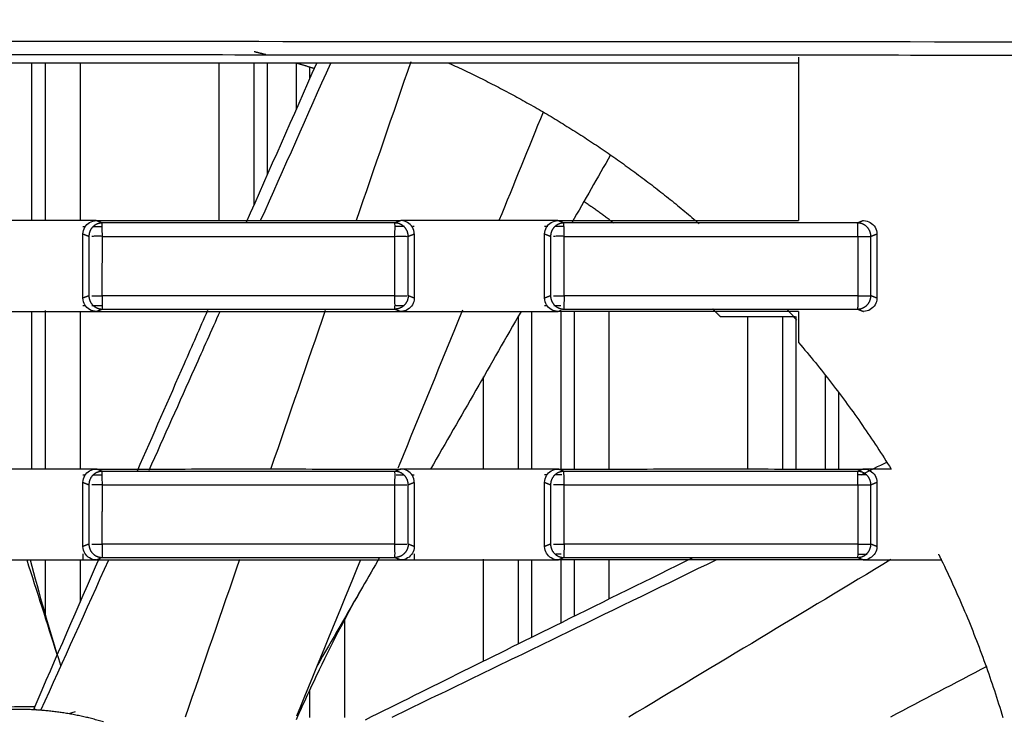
# Model space of a CAD drawing. Header units: millimetres. Extents: x 9946 to 11276, y -3292 to -1962.
# Tile 153 of 170: x 10936 to 10973, y -2137 to -2111. Entities that reach past the tile are written whole.
import ezdxf

# ---------------------------------------------------------------- set-up
doc = ezdxf.new("R2010")
doc.units = ezdxf.units.MM
doc.layers.add('ROXX NEO lite', color=7, linetype='Continuous', true_color=0x000000)
doc.dimstyles.get("Standard").update_dxf_attribs({"dimscale": 10, "dimtxt": 2.5, "dimasz": 3, "dimexe": 1, "dimexo": 0.5, "dimgap": 0.8, "dimtad": 1, "dimtoh": 1, "dimdec": 1, "dimzin": 1, "dimdsep": 46, "dimtxsty": 'Standard', "dimblk": 'OPEN90', "dimcen": 2.5, "dimadec": 1, "dimazin": 1, "dimtfac": 1, "dimtdec": 4, "dimtix": 1, "dimtofl": 0, "dimtmove": 1, "dimatfit": 3, "dimldrblk": 'OPEN90', "dimfxl": 1, "dimtolj": 1, "dimtzin": 1, "dimarcsym": 0})

# ---------------------------------------------------------------- blocks, each defined once
blk = doc.blocks.new('*D6')
at = {"layer": 'Defpoints', "color": 0}
for p in [(11100.942, -2035.438), (10770.942, -2117.179), (11100.942, -2117.179)]:
    blk.add_point(p, dxfattribs=at)
at = {"layer": 'ROXX NEO lite', "color": 0, "lineweight": -2}
for p, q in [((10770.942, -2111.178), (10770.942, -2032.437)), ((11100.942, -2111.178), (11100.942, -2032.437)), ((10776.943, -2035.438), (11094.941, -2035.438))]:
    blk.add_line(p, q, dxfattribs=at)
at = {"layer": 'ROXX NEO lite', "color": 0}
for points in [[(10776.943, -2034.438), (10776.943, -2036.438), (10770.942, -2035.438)], [(11094.941, -2036.438), (11094.941, -2034.438), (11100.942, -2035.438)]]:
    blk.add_solid(points, dxfattribs=at)
at = {"layer": 'ROXX NEO lite', "color": 0, "insert": (10935.942, -2028.537), "char_height": 9.0015, "attachment_point": 5}
blk.add_mtext('\\A1;330.0', dxfattribs=at)

msp = doc.modelspace()

# ---------------------------------------------------------------- linework, layer by layer
at = {"layer": 'ROXX NEO lite', "color": 18, "lineweight": -3, "true_color": 0x000000}
for points, degree in [([(10820.295, -2112.235), (10839.51, -2112.181), (10878.004, -2112.102), (10935.838, -2112.061), (10993.673, -2112.102), (11032.167, -2112.181), (11051.382, -2112.235)], 3), ([(10965.088, -2112.672), (10965.088, -2115.731), (10965.088, -2118.789)], 2), ([(10965.088, -2112.889), (10935.838, -2112.889), (10906.588, -2112.889)], 2), ([(10936.379, -2118.789), (10936.379, -2115.839), (10936.379, -2112.889)], 2), ([(10936.878, -2112.889), (10936.878, -2115.815), (10936.878, -2118.742)], 2), ([(10938.188, -2112.889), (10938.188, -2115.838), (10938.188, -2118.788)], 2), ([(10943.388, -2118.788), (10943.388, -2115.839), (10943.388, -2112.889)], 2), ([(10944.403, -2118.877), (10945.282, -2116.88), (10946.163, -2114.885), (10947.044, -2112.889)], 3), ([(10944.699, -2118.206), (10944.699, -2115.543), (10944.699, -2112.879)], 2), ([(10944.944, -2118.788), (10945.82, -2116.822), (10946.694, -2114.856), (10947.568, -2112.889)], 3), ([(10945.198, -2117.072), (10945.198, -2114.98), (10945.198, -2112.889)], 2), ([(10946.279, -2112.892), (10946.279, -2113.758), (10946.279, -2114.623)], 2), ([(10950.567, -2112.838), (10949.885, -2114.821), (10949.202, -2116.805), (10948.52, -2118.789)], 3), ([(10946.778, -2113.043), (10946.778, -2113.267), (10946.778, -2113.491)], 2), ([(10955.524, -2114.722), (10954.972, -2116.078), (10954.42, -2117.433), (10953.867, -2118.789)], 3), ([(10958.045, -2116.328), (10957.561, -2117.176), (10957.078, -2118.023), (10956.594, -2118.871)], 3), ([(10938.29, -2118.789), (10936.656, -2118.789), (10935.021, -2118.789), (10933.387, -2118.789)], 3), ([(10938.29, -2119.288), (10938.29, -2119.192), (10938.339, -2119.026), (10938.526, -2118.839), (10938.693, -2118.789), (10938.79, -2118.789)], 3), ([(10938.79, -2118.789), (10938.624, -2118.789), (10938.457, -2118.789), (10938.29, -2118.789)], 3), ([(10938.79, -2118.789), (10940.057, -2118.789), (10942.591, -2118.788), (10946.392, -2118.788), (10948.926, -2118.789), (10950.193, -2118.789)], 3), ([(10939.011, -2118.877), (10938.901, -2118.833), (10938.79, -2118.789)], 2), ([(10939.018, -2119.378), (10939.018, -2119.262), (10939.008, -2118.987), (10939.011, -2118.881), (10939.011, -2118.877)], 3), ([(10950.193, -2118.789), (10950.082, -2118.833), (10949.972, -2118.877)], 2), ([(10949.972, -2119.377), (10949.972, -2119.261), (10949.979, -2118.987), (10949.973, -2118.881), (10949.972, -2118.877)], 3), ([(10950.693, -2119.288), (10950.693, -2119.191), (10950.643, -2119.025), (10950.456, -2118.839), (10950.29, -2118.789), (10950.193, -2118.789)], 3), ([(10950.693, -2118.789), (10950.526, -2118.789), (10950.36, -2118.789), (10950.193, -2118.789)], 3), ([(10955.578, -2118.789), (10953.95, -2118.789), (10952.322, -2118.789), (10950.693, -2118.789)], 3), ([(10955.578, -2119.288), (10955.578, -2119.192), (10955.628, -2119.026), (10955.815, -2118.839), (10955.981, -2118.789), (10956.078, -2118.789)], 3), ([(10956.078, -2118.789), (10955.912, -2118.789), (10955.745, -2118.789), (10955.578, -2118.789)], 3), ([(10956.078, -2118.789), (10957.08, -2118.789), (10959.082, -2118.789), (10962.085, -2118.789), (10964.087, -2118.789), (10965.088, -2118.789)], 3), ([(10956.3, -2118.877), (10956.189, -2118.833), (10956.078, -2118.789)], 2), ([(10956.311, -2119.379), (10956.312, -2119.263), (10956.301, -2118.986), (10956.301, -2118.881), (10956.3, -2118.877)], 3), ([(10967.517, -2118.789), (10967.407, -2118.833), (10967.296, -2118.877)], 2), ([(10967.307, -2119.377), (10967.307, -2119.261), (10967.305, -2118.988), (10967.299, -2118.881), (10967.296, -2118.877)], 3), ([(10967.517, -2118.789), (10967.614, -2118.789), (10967.781, -2118.839), (10967.968, -2119.025), (10968.018, -2119.191), (10968.018, -2119.287)], 3), ([(10938.371, -2119.016), (10938.344, -2119.016), (10938.317, -2119.016), (10938.29, -2119.016)], 3), ([(10938.29, -2119.288), (10938.401, -2119.332), (10938.513, -2119.377)], 2), ([(10938.29, -2121.69), (10938.29, -2120.489), (10938.29, -2119.288)], 2), ([(10939.012, -2119.016), (10938.899, -2119.016), (10938.786, -2119.016), (10938.672, -2119.016)], 3), ([(10950.334, -2119.013), (10950.218, -2119.013), (10950.101, -2119.013), (10949.985, -2119.013)], 3), ([(10950.47, -2119.377), (10950.582, -2119.332), (10950.693, -2119.288)], 2), ([(10950.693, -2119.013), (10950.676, -2119.013), (10950.658, -2119.013), (10950.641, -2119.013)], 3), ([(10950.693, -2119.288), (10950.693, -2120.489), (10950.693, -2121.69)], 2), ([(10955.695, -2119.011), (10955.656, -2119.011), (10955.617, -2119.011), (10955.578, -2119.011)], 3), ([(10955.578, -2121.69), (10955.578, -2120.489), (10955.578, -2119.288)], 2), ([(10955.578, -2119.288), (10955.689, -2119.332), (10955.8, -2119.377)], 2), ([(10956.307, -2119.011), (10956.2, -2119.011), (10956.093, -2119.011), (10955.986, -2119.011)], 3), ([(10967.794, -2119.377), (10967.906, -2119.332), (10968.018, -2119.287)], 2), ([(10968.018, -2119.287), (10968.018, -2120.489), (10968.018, -2121.691)], 2), ([(10938.513, -2119.377), (10938.513, -2120.489), (10938.513, -2121.601)], 2), ([(10939.018, -2119.378), (10938.987, -2119.375), (10938.913, -2119.377), (10938.815, -2119.376), (10938.712, -2119.377), (10938.65, -2119.377), (10938.622, -2119.377)], 3), ([(10939.012, -2121.601), (10939.015, -2120.49), (10939.018, -2119.378)], 2), ([(10949.972, -2119.377), (10950.009, -2119.375), (10950.096, -2119.377), (10950.216, -2119.376), (10950.334, -2119.377), (10950.398, -2119.376), (10950.423, -2119.377)], 3), ([(10949.972, -2121.601), (10949.972, -2120.489), (10949.972, -2119.377)], 2), ([(10950.47, -2121.601), (10950.47, -2120.489), (10950.47, -2119.377)], 2), ([(10955.8, -2119.377), (10955.8, -2120.489), (10955.8, -2121.601)], 2), ([(10956.311, -2119.379), (10956.282, -2119.373), (10956.208, -2119.378), (10956.11, -2119.376), (10956.006, -2119.377), (10955.942, -2119.377), (10955.913, -2119.377)], 3), ([(10956.305, -2121.601), (10956.308, -2120.49), (10956.311, -2119.379)], 2), ([(10967.307, -2119.377), (10967.307, -2120.489), (10967.307, -2121.601)], 2), ([(10967.794, -2121.601), (10967.794, -2120.489), (10967.794, -2119.377)], 2), ([(10938.513, -2121.601), (10938.401, -2121.646), (10938.29, -2121.69)], 2), ([(10938.79, -2122.189), (10938.694, -2122.189), (10938.527, -2122.139), (10938.34, -2121.953), (10938.29, -2121.787), (10938.29, -2121.69)], 3), ([(10949.971, -2122.101), (10949.972, -2122.097), (10949.978, -2121.991), (10949.971, -2121.716), (10949.972, -2121.601)], 3), ([(10949.972, -2121.601), (10950.009, -2121.603), (10950.096, -2121.601), (10950.216, -2121.602), (10950.334, -2121.601), (10950.398, -2121.601), (10950.423, -2121.601)], 3), ([(10950.693, -2121.69), (10950.693, -2121.786), (10950.644, -2121.952), (10950.457, -2122.139), (10950.29, -2122.189), (10950.193, -2122.189)], 3), ([(10950.693, -2121.69), (10950.582, -2121.646), (10950.47, -2121.601)], 2), ([(10955.8, -2121.601), (10955.689, -2121.646), (10955.578, -2121.69)], 2), ([(10956.078, -2122.189), (10955.982, -2122.189), (10955.815, -2122.139), (10955.629, -2121.953), (10955.578, -2121.787), (10955.578, -2121.69)], 3), ([(10967.307, -2121.601), (10967.307, -2121.717), (10967.305, -2121.99), (10967.298, -2122.097), (10967.296, -2122.101)], 3), ([(10968.018, -2121.691), (10968.018, -2121.786), (10967.969, -2121.951), (10967.782, -2122.139), (10967.615, -2122.189), (10967.517, -2122.189)], 3), ([(10968.018, -2121.691), (10967.906, -2121.646), (10967.794, -2121.601)], 2), ([(10933.387, -2122.189), (10935.021, -2122.189), (10936.656, -2122.189), (10938.29, -2122.189)], 3), ([(10936.379, -2128.089), (10936.379, -2125.139), (10936.379, -2122.189)], 2), ([(10936.878, -2122.159), (10936.878, -2125.112), (10936.878, -2128.065)], 2), ([(10938.188, -2122.189), (10938.188, -2125.139), (10938.188, -2128.089)], 2), ([(10938.29, -2121.962), (10938.332, -2121.962), (10938.373, -2121.962)], 2), ([(10938.29, -2122.189), (10938.457, -2122.189), (10938.624, -2122.189), (10938.79, -2122.189)], 3), ([(10938.618, -2121.962), (10938.819, -2121.962), (10939.019, -2121.962)], 2), ([(10938.79, -2122.189), (10938.901, -2122.145), (10939.011, -2122.101)], 2), ([(10938.79, -2122.189), (10940.057, -2122.189), (10942.591, -2122.19), (10946.392, -2122.19), (10948.926, -2122.189), (10950.193, -2122.189)], 3), ([(10947.361, -2122.156), (10946.683, -2124.126), (10946.005, -2126.096), (10945.327, -2128.066)], 3), ([(10949.971, -2122.101), (10950.082, -2122.145), (10950.193, -2122.189)], 2), ([(10950.007, -2121.965), (10950.145, -2121.965), (10950.283, -2121.965)], 2), ([(10950.193, -2122.189), (10950.36, -2122.189), (10950.526, -2122.189), (10950.693, -2122.189)], 3), ([(10950.693, -2122.189), (10952.322, -2122.189), (10953.95, -2122.189), (10955.578, -2122.189)], 3), ([(10954.696, -2122.189), (10953.568, -2124.157), (10952.439, -2126.123), (10951.308, -2128.089)], 3), ([(10955.098, -2128.089), (10955.098, -2125.139), (10955.098, -2122.189)], 2), ([(10955.578, -2121.967), (10955.604, -2121.967), (10955.63, -2121.967)], 2), ([(10955.578, -2122.189), (10955.745, -2122.189), (10955.912, -2122.189), (10956.078, -2122.189)], 3), ([(10955.922, -2121.967), (10956.05, -2121.967), (10956.179, -2121.967)], 2), ([(10956.078, -2122.189), (10956.139, -2122.165), (10956.2, -2122.14)], 2), ([(10965.088, -2122.189), (10964.087, -2122.189), (10962.085, -2122.189), (10959.082, -2122.189), (10957.08, -2122.189), (10956.078, -2122.189)], 3), ([(10956.179, -2122.189), (10956.179, -2125.139), (10956.179, -2128.089)], 2), ([(10956.678, -2122.189), (10956.678, -2125.139), (10956.678, -2128.089)], 2), ([(10957.988, -2122.178), (10957.988, -2125.131), (10957.988, -2128.084)], 2), ([(10965.088, -2122.189), (10965.088, -2122.772), (10965.088, -2123.355)], 2), ([(10967.296, -2122.101), (10967.407, -2122.145), (10967.517, -2122.189)], 2), ([(10954.599, -2128.089), (10954.599, -2125.224), (10954.599, -2122.358)], 2), ([(10964.958, -2122.389), (10963.56, -2122.389), (10962.163, -2122.389)], 2), ([(10963.188, -2128.089), (10963.188, -2125.239), (10963.188, -2122.389)], 2), ([(10964.499, -2128.082), (10964.499, -2125.225), (10964.499, -2122.368)], 2), ([(10964.998, -2128.089), (10964.998, -2125.235), (10964.998, -2122.382)], 2), ([(10953.288, -2128.089), (10953.288, -2126.366), (10953.288, -2124.643)], 2), ([(10966.079, -2124.561), (10966.079, -2126.325), (10966.079, -2128.089)], 2), ([(10966.578, -2125.209), (10966.578, -2126.649), (10966.578, -2128.089)], 2), ([(10938.29, -2128.089), (10936.656, -2128.089), (10935.021, -2128.089), (10933.387, -2128.089)], 3), ([(10938.29, -2128.588), (10938.29, -2128.492), (10938.339, -2128.326), (10938.526, -2128.139), (10938.693, -2128.089), (10938.79, -2128.089)], 3), ([(10938.79, -2128.089), (10938.624, -2128.089), (10938.457, -2128.089), (10938.29, -2128.089)], 3), ([(10938.79, -2128.089), (10940.057, -2128.089), (10942.591, -2128.088), (10946.392, -2128.088), (10948.926, -2128.089), (10950.193, -2128.089)], 3), ([(10939.011, -2128.177), (10938.901, -2128.133), (10938.79, -2128.089)], 2), ([(10950.193, -2128.089), (10950.082, -2128.133), (10949.972, -2128.177)], 2), ([(10950.693, -2128.588), (10950.693, -2128.491), (10950.643, -2128.325), (10950.456, -2128.139), (10950.29, -2128.089), (10950.193, -2128.089)], 3), ([(10950.693, -2128.089), (10950.526, -2128.089), (10950.36, -2128.089), (10950.193, -2128.089)], 3), ([(10955.578, -2128.089), (10953.95, -2128.089), (10952.322, -2128.089), (10950.693, -2128.089)], 3), ([(10955.578, -2128.588), (10955.578, -2128.492), (10955.628, -2128.326), (10955.815, -2128.139), (10955.981, -2128.089), (10956.078, -2128.089)], 3), ([(10956.078, -2128.089), (10955.912, -2128.089), (10955.745, -2128.089), (10955.578, -2128.089)], 3), ([(10956.078, -2128.089), (10957.349, -2128.089), (10959.892, -2128.088), (10963.705, -2128.088), (10966.246, -2128.089), (10967.517, -2128.089)], 3), ([(10956.3, -2128.177), (10956.189, -2128.133), (10956.078, -2128.089)], 2), ([(10967.517, -2128.089), (10967.407, -2128.133), (10967.296, -2128.177)], 2), ([(10967.432, -2128.303), (10967.76, -2128.142), (10968.089, -2127.981), (10968.417, -2127.819)], 3), ([(10968.018, -2128.089), (10967.851, -2128.089), (10967.684, -2128.089), (10967.517, -2128.089)], 3), ([(10967.517, -2128.089), (10967.614, -2128.089), (10967.781, -2128.139), (10967.968, -2128.325), (10968.018, -2128.491), (10968.018, -2128.587)], 3), ([(10968.552, -2128.089), (10968.374, -2128.089), (10968.196, -2128.089), (10968.018, -2128.089)], 3), ([(10938.388, -2128.316), (10938.356, -2128.316), (10938.323, -2128.316), (10938.29, -2128.316)], 3), ([(10939.011, -2128.316), (10938.898, -2128.316), (10938.784, -2128.316), (10938.671, -2128.316)], 3), ([(10939.018, -2128.678), (10939.018, -2128.562), (10939.008, -2128.287), (10939.011, -2128.181), (10939.011, -2128.177)], 3), ([(10949.972, -2128.677), (10949.972, -2128.561), (10949.979, -2128.287), (10949.973, -2128.181), (10949.972, -2128.177)], 3), ([(10950.322, -2128.313), (10950.222, -2128.313), (10950.122, -2128.313), (10950.022, -2128.313)], 3), ([(10950.693, -2128.313), (10950.672, -2128.313), (10950.651, -2128.313), (10950.631, -2128.313)], 3), ([(10955.67, -2128.311), (10955.639, -2128.311), (10955.609, -2128.311), (10955.578, -2128.311)], 3), ([(10956.219, -2128.311), (10956.134, -2128.311), (10956.049, -2128.311), (10955.964, -2128.311)], 3), ([(10956.311, -2128.679), (10956.312, -2128.563), (10956.301, -2128.286), (10956.301, -2128.181), (10956.3, -2128.177)], 3), ([(10967.307, -2128.677), (10967.307, -2128.561), (10967.305, -2128.288), (10967.299, -2128.181), (10967.296, -2128.177)], 3), ([(10967.64, -2128.304), (10967.538, -2128.304), (10967.435, -2128.304), (10967.333, -2128.304)], 3), ([(10938.29, -2128.588), (10938.401, -2128.632), (10938.513, -2128.677)], 2), ([(10938.29, -2130.99), (10938.29, -2129.789), (10938.29, -2128.588)], 2), ([(10938.513, -2128.677), (10938.513, -2129.789), (10938.513, -2130.901)], 2), ([(10939.018, -2128.678), (10938.987, -2128.675), (10938.913, -2128.677), (10938.815, -2128.676), (10938.712, -2128.677), (10938.65, -2128.677), (10938.622, -2128.677)], 3), ([(10939.012, -2130.901), (10939.015, -2129.79), (10939.018, -2128.678)], 2), ([(10949.972, -2128.677), (10950.009, -2128.675), (10950.096, -2128.677), (10950.216, -2128.676), (10950.334, -2128.677), (10950.398, -2128.676), (10950.423, -2128.677)], 3), ([(10949.972, -2130.901), (10949.972, -2129.789), (10949.972, -2128.677)], 2), ([(10950.47, -2128.677), (10950.582, -2128.632), (10950.693, -2128.588)], 2), ([(10950.47, -2130.901), (10950.47, -2129.789), (10950.47, -2128.677)], 2), ([(10950.693, -2128.588), (10950.693, -2129.789), (10950.693, -2130.99)], 2), ([(10955.578, -2128.588), (10955.689, -2128.632), (10955.8, -2128.677)], 2), ([(10955.578, -2130.99), (10955.578, -2129.789), (10955.578, -2128.588)], 2), ([(10955.8, -2128.677), (10955.8, -2129.789), (10955.8, -2130.901)], 2), ([(10956.311, -2128.679), (10956.282, -2128.673), (10956.208, -2128.678), (10956.11, -2128.676), (10956.006, -2128.677), (10955.942, -2128.677), (10955.913, -2128.677)], 3), ([(10956.305, -2130.901), (10956.308, -2129.79), (10956.311, -2128.679)], 2), ([(10967.307, -2128.677), (10967.307, -2129.789), (10967.307, -2130.901)], 2), ([(10967.794, -2128.677), (10967.906, -2128.632), (10968.018, -2128.587)], 2), ([(10967.794, -2130.901), (10967.794, -2129.789), (10967.794, -2128.677)], 2), ([(10968.018, -2128.587), (10968.018, -2129.789), (10968.018, -2130.991)], 2), ([(10938.513, -2130.901), (10938.401, -2130.946), (10938.29, -2130.99)], 2), ([(10938.79, -2131.489), (10938.694, -2131.489), (10938.527, -2131.439), (10938.34, -2131.253), (10938.29, -2131.087), (10938.29, -2130.99)], 3), ([(10949.971, -2131.401), (10949.972, -2131.397), (10949.978, -2131.291), (10949.971, -2131.016), (10949.972, -2130.901)], 3), ([(10949.972, -2130.901), (10950.009, -2130.903), (10950.096, -2130.901), (10950.216, -2130.902), (10950.334, -2130.901), (10950.398, -2130.901), (10950.423, -2130.901)], 3), ([(10950.693, -2130.99), (10950.693, -2131.086), (10950.644, -2131.252), (10950.457, -2131.439), (10950.29, -2131.489), (10950.193, -2131.489)], 3), ([(10950.693, -2130.99), (10950.582, -2130.946), (10950.47, -2130.901)], 2), ([(10955.8, -2130.901), (10955.689, -2130.946), (10955.578, -2130.99)], 2), ([(10956.078, -2131.489), (10955.982, -2131.489), (10955.815, -2131.439), (10955.629, -2131.253), (10955.578, -2131.087), (10955.578, -2130.99)], 3), ([(10967.307, -2130.901), (10967.307, -2131.017), (10967.305, -2131.29), (10967.298, -2131.397), (10967.296, -2131.401)], 3), ([(10968.018, -2130.991), (10968.018, -2131.086), (10967.969, -2131.251), (10967.782, -2131.439), (10967.615, -2131.489), (10967.517, -2131.489)], 3), ([(10968.018, -2130.991), (10967.906, -2130.946), (10967.794, -2130.901)], 2), ([(10936.457, -2137.06), (10937.275, -2135.17), (10938.096, -2133.281), (10938.919, -2131.392)], 3), ([(10938.29, -2131.262), (10938.29, -2131.376), (10938.29, -2131.489)], 2), ([(10938.79, -2131.489), (10938.867, -2131.458), (10938.944, -2131.428)], 2), ([(10944.153, -2131.474), (10943.475, -2133.443), (10942.796, -2135.413), (10942.118, -2137.382)], 3), ([(10949.399, -2131.401), (10949.186, -2131.771), (10948.972, -2132.142), (10948.758, -2132.512)], 3), ([(10949.971, -2131.401), (10950.082, -2131.445), (10950.193, -2131.489)], 2), ([(10950.693, -2131.265), (10950.693, -2131.377), (10950.693, -2131.489)], 2), ([(10953.288, -2135.27), (10953.288, -2133.368), (10953.288, -2131.467)], 2), ([(10956.001, -2131.267), (10956.098, -2131.267), (10956.195, -2131.267)], 2), ([(10956.078, -2131.489), (10956.188, -2131.445), (10956.298, -2131.401)], 2), ([(10967.296, -2131.401), (10967.407, -2131.445), (10967.517, -2131.489)], 2), ([(10967.312, -2131.274), (10967.487, -2131.274), (10967.661, -2131.274)], 2), ([(10933.387, -2131.489), (10935.021, -2131.489), (10936.656, -2131.489), (10938.29, -2131.489)], 3), ([(10936.185, -2131.489), (10936.56, -2132.666), (10936.936, -2133.843), (10937.312, -2135.02)], 3), ([(10936.316, -2131.489), (10936.641, -2132.753), (10937.025, -2134.081), (10937.448, -2135.438)], 3), ([(10936.713, -2137.123), (10937.563, -2135.246), (10938.411, -2133.368), (10939.257, -2131.489)], 3), ([(10936.878, -2131.482), (10936.878, -2132.512), (10936.878, -2133.543)], 2), ([(10938.188, -2131.489), (10938.188, -2132.28), (10938.188, -2133.07)], 2), ([(10938.29, -2131.489), (10938.457, -2131.489), (10938.624, -2131.489), (10938.79, -2131.489)], 3), ([(10938.79, -2131.489), (10940.057, -2131.489), (10942.591, -2131.49), (10946.392, -2131.49), (10948.926, -2131.489), (10950.193, -2131.489)], 3), ([(10948.678, -2131.489), (10947.879, -2133.44), (10947.08, -2135.391), (10946.28, -2137.341)], 3), ([(10950.193, -2131.489), (10950.36, -2131.489), (10950.526, -2131.489), (10950.693, -2131.489)], 3), ([(10950.693, -2131.489), (10952.322, -2131.489), (10953.95, -2131.489), (10955.578, -2131.489)], 3), ([(10954.599, -2134.61), (10954.599, -2133.049), (10954.599, -2131.489)], 2), ([(10955.098, -2134.383), (10955.098, -2132.936), (10955.098, -2131.489)], 2), ([(10955.578, -2131.489), (10955.745, -2131.489), (10955.912, -2131.489), (10956.078, -2131.489)], 3), ([(10967.517, -2131.489), (10966.246, -2131.489), (10963.705, -2131.49), (10959.892, -2131.49), (10957.349, -2131.489), (10956.078, -2131.489)], 3), ([(10956.179, -2131.489), (10956.179, -2132.669), (10956.179, -2133.849)], 2), ([(10956.678, -2131.489), (10956.678, -2132.545), (10956.678, -2133.602)], 2), ([(10957.988, -2131.489), (10957.988, -2132.222), (10957.988, -2132.954)], 2), ([(10968.547, -2131.48), (10965.274, -2133.448), (10962.002, -2135.415), (10958.729, -2137.382)], 3), ([(10967.517, -2131.489), (10967.684, -2131.489), (10967.851, -2131.489), (10968.018, -2131.489)], 3), ([(10968.018, -2131.489), (10968.822, -2131.489), (10969.627, -2131.489), (10970.431, -2131.489)], 3), ([(10948.758, -2132.512), (10948.19, -2133.497), (10947.621, -2134.481), (10947.052, -2135.466)], 3), ([(10948.088, -2133.722), (10948.088, -2135.555), (10948.088, -2137.389)], 2), ([(10972.132, -2135.478), (10970.933, -2136.112), (10969.732, -2136.745), (10968.532, -2137.378)], 3), ([(10946.778, -2136.362), (10946.778, -2136.875), (10946.778, -2137.389)], 2), ([(10936.457, -2137.06), (10936.516, -2137.087), (10936.575, -2137.113)], 2)]:
    msp.add_open_spline(points, degree=degree, dxfattribs=at)
for points, weights in [([(10820.335, -2112.736), (10935.838, -2112.412), (11051.342, -2112.736)], [1, 0.996772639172, 1]), ([(10945.132, -2112.575), (10944.915, -2112.519), (10944.697, -2112.465)], [0.966199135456, 0.96661632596, 0.967069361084]), ([(10946.953, -2113.098), (10946.611, -2112.99), (10946.267, -2112.889)], [0.963323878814, 0.963747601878, 0.964261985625]), ([(10951.994, -2112.892), (10957.112, -2115.222), (10961.363, -2118.902)], [0.881543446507, 0.859113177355, 0.854657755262]), ([(10958.158, -2118.879), (10957.619, -2118.471), (10957.065, -2118.083)], [0.976738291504, 0.974483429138, 0.972558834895]), ([(10939.011, -2118.877), (10938.805, -2118.877), (10938.659, -2119.024)], [1, 0.924005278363, 1]), ([(10950.324, -2119.024), (10950.178, -2118.878), (10949.972, -2118.877)], [1, 0.924187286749, 1]), ([(10956.3, -2118.877), (10956.093, -2118.877), (10955.947, -2119.024)], [1, 0.923633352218, 1]), ([(10967.648, -2119.024), (10967.502, -2118.878), (10967.296, -2118.877)], [1, 0.924227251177, 1]), ([(10938.659, -2119.024), (10938.513, -2119.17), (10938.513, -2119.377)], [1, 0.924162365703, 1]), ([(10950.47, -2119.377), (10950.47, -2119.17), (10950.324, -2119.024)], [1, 0.924040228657, 1]), ([(10955.947, -2119.024), (10955.801, -2119.17), (10955.8, -2119.377)], [1, 0.924122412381, 1]), ([(10967.794, -2119.377), (10967.794, -2119.17), (10967.648, -2119.024)], [1, 0.924060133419, 1]), ([(10939.018, -2119.378), (10944.495, -2119.377), (10949.972, -2119.377)], [1, 0.999992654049, 1]), ([(10956.311, -2119.379), (10961.81, -2119.377), (10967.307, -2119.377)], [1, 0.99999262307, 1]), ([(10967.307, -2119.377), (10967.755, -2119.377), (10967.794, -2119.377)], [1, 0.744603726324, 1]), ([(10938.513, -2121.601), (10938.513, -2121.808), (10938.659, -2121.954)], [1, 0.924020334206, 1]), ([(10949.972, -2121.601), (10944.492, -2121.601), (10939.012, -2121.601)], [1, 0.999992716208, 1]), ([(10950.47, -2121.601), (10950.47, -2121.808), (10950.324, -2121.954)], [1, 0.924202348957, 1]), ([(10955.8, -2121.601), (10955.801, -2121.808), (10955.947, -2121.954)], [1, 0.924000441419, 1]), ([(10967.307, -2121.601), (10961.807, -2121.601), (10956.305, -2121.601)], [1, 0.999992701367, 1]), ([(10967.307, -2121.601), (10967.755, -2121.601), (10967.794, -2121.601)], [1, 0.744615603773, 1]), ([(10967.648, -2121.954), (10967.794, -2121.808), (10967.794, -2121.601)], [1, 0.924242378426, 1]), ([(10938.659, -2121.954), (10938.805, -2122.1), (10939.011, -2122.101)], [1, 0.924147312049, 1]), ([(10950.324, -2121.954), (10950.177, -2122.101), (10949.971, -2122.101)], [1, 0.923553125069, 1]), ([(10955.947, -2121.954), (10956.093, -2122.101), (10956.298, -2122.101)], [1, 0.924107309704, 1]), ([(10962.163, -2122.389), (10962.02, -2122.244), (10961.876, -2122.101)], [1, 0.998898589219, 0.997828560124]), ([(10964.647, -2122.101), (10964.835, -2122.307), (10965.02, -2122.515)], [0.85399961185, 0.854139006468, 0.854321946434]), ([(10967.296, -2122.101), (10967.502, -2122.1), (10967.648, -2121.954)], [1, 0.924045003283, 1]), ([(10938.659, -2128.324), (10938.513, -2128.47), (10938.513, -2128.677)], [1, 0.924162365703, 1]), ([(10939.011, -2128.177), (10938.805, -2128.177), (10938.659, -2128.324)], [1, 0.924005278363, 1]), ([(10950.324, -2128.324), (10950.178, -2128.178), (10949.972, -2128.177)], [1, 0.924187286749, 1]), ([(10950.47, -2128.677), (10950.47, -2128.47), (10950.324, -2128.324)], [1, 0.924040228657, 1]), ([(10955.947, -2128.324), (10955.801, -2128.47), (10955.8, -2128.677)], [1, 0.924122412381, 1]), ([(10956.3, -2128.177), (10956.093, -2128.177), (10955.947, -2128.324)], [1, 0.923633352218, 1]), ([(10967.648, -2128.324), (10967.502, -2128.178), (10967.296, -2128.177)], [1, 0.924227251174, 1]), ([(10967.794, -2128.677), (10967.794, -2128.47), (10967.648, -2128.324)], [1, 0.924060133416, 1]), ([(10939.018, -2128.678), (10944.495, -2128.677), (10949.972, -2128.677)], [1, 0.999992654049, 1]), ([(10956.311, -2128.679), (10961.81, -2128.677), (10967.307, -2128.677)], [1, 0.99999262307, 1]), ([(10967.307, -2128.677), (10967.755, -2128.677), (10967.794, -2128.677)], [1, 0.744603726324, 1]), ([(10938.513, -2130.901), (10938.513, -2131.108), (10938.659, -2131.254)], [1, 0.924020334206, 1]), ([(10949.972, -2130.901), (10944.492, -2130.901), (10939.012, -2130.901)], [1, 0.999992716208, 1]), ([(10950.47, -2130.901), (10950.47, -2131.108), (10950.324, -2131.254)], [1, 0.924202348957, 1]), ([(10955.8, -2130.901), (10955.801, -2131.108), (10955.947, -2131.254)], [1, 0.924000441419, 1]), ([(10967.307, -2130.901), (10961.807, -2130.901), (10956.305, -2130.901)], [1, 0.999992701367, 1]), ([(10967.307, -2130.901), (10967.755, -2130.901), (10967.794, -2130.901)], [1, 0.744615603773, 1]), ([(10967.648, -2131.254), (10967.794, -2131.108), (10967.794, -2130.901)], [1, 0.924242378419, 1]), ([(10938.659, -2131.254), (10938.805, -2131.4), (10939.011, -2131.401)], [1, 0.924147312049, 1]), ([(10950.324, -2131.254), (10950.177, -2131.401), (10949.971, -2131.401)], [1, 0.923553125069, 1]), ([(10955.947, -2131.254), (10956.093, -2131.401), (10956.298, -2131.401)], [1, 0.924107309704, 1]), ([(10967.296, -2131.401), (10967.502, -2131.4), (10967.648, -2131.254)], [1, 0.924045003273, 1]), ([(10970.326, -2131.276), (10970.379, -2131.383), (10970.431, -2131.489)], [1, 0.9998641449, 0.999737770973])]:
    msp.add_rational_spline(points, weights, degree=2, dxfattribs=at)
for points, knots in [([(10949.972, -2118.877), (10948.754, -2118.877), (10946.318, -2118.877), (10942.664, -2118.877), (10940.229, -2118.877), (10939.011, -2118.877)], [-10.961376, -10.961376, -10.961376, -10.961376, -7.307581, -3.653792, 0, 0, 0, 0]), ([(10967.296, -2118.877), (10966.075, -2118.877), (10963.631, -2118.877), (10959.965, -2118.877), (10957.522, -2118.877), (10956.3, -2118.877)], [-10.998483, -10.998483, -10.998483, -10.998483, -7.332, -3.665522, 0, 0, 0, 0]), ([(10938.622, -2121.602), (10938.65, -2121.602), (10938.712, -2121.602), (10938.815, -2121.602), (10938.911, -2121.602), (10938.982, -2121.604), (10939.012, -2121.601)], [0.2520742, 0.2520742, 0.2520742, 0.2520742, 0.3781113, 0.5041484, 0.6301855, 0.7483321, 0.7483321, 0.7483321, 0.7483321]), ([(10939.012, -2121.601), (10939.012, -2121.717), (10939.006, -2121.991), (10939.01, -2122.097), (10939.011, -2122.101)], [0, 0, 0, 0, 0.4049199, 0.8117204, 0.8117204, 0.8117204, 0.8117204]), ([(10955.913, -2121.602), (10955.942, -2121.602), (10956.006, -2121.602), (10956.11, -2121.603), (10956.205, -2121.601), (10956.277, -2121.606), (10956.305, -2121.601)], [0.2545348, 0.2545348, 0.2545348, 0.2545348, 0.3818022, 0.5090696, 0.636337, 0.7548115, 0.7548115, 0.7548115, 0.7548115]), ([(10956.305, -2121.601), (10956.306, -2121.717), (10956.298, -2121.992), (10956.299, -2122.097), (10956.298, -2122.101)], [0, 0, 0, 0, 0.4044222, 0.8117884, 0.8117884, 0.8117884, 0.8117884]), ([(10939.011, -2122.101), (10940.229, -2122.101), (10942.665, -2122.101), (10946.318, -2122.101), (10948.753, -2122.101), (10949.971, -2122.101)], [-10.960056, -10.960056, -10.960056, -10.960056, -7.306279, -3.652507, 0, 0, 0, 0]), ([(10940.328, -2128.163), (10940.915, -2126.82), (10941.794, -2124.814), (10942.674, -2122.808), (10942.966, -2122.144)], [9.703755, 9.703755, 9.703755, 9.703755, 14.098949, 16.27538, 16.27538, 16.27538, 16.27538]), ([(10940.767, -2128.131), (10941.339, -2126.857), (10942.226, -2124.877), (10943.111, -2122.896), (10943.427, -2122.189)], [-18.287213, -18.287213, -18.287213, -18.287213, -14.099015, -11.77771, -11.77771, -11.77771, -11.77771]), ([(10952.497, -2122.147), (10951.709, -2124.079), (10950.903, -2126.05), (10950.097, -2128.022), (10950.081, -2128.061)], [-20.622639, -20.622639, -20.622639, -20.622639, -14.348634, -14.220025, -14.220025, -14.220025, -14.220025]), ([(10956.298, -2122.101), (10957.521, -2122.101), (10959.965, -2122.101), (10963.631, -2122.101), (10966.074, -2122.101), (10967.296, -2122.101)], [-10.999285, -10.999285, -10.999285, -10.999285, -7.332854, -3.666428, 0, 0, 0, 0]), ([(10965.088, -2123.355), (10965.513, -2123.851), (10966.336, -2124.864), (10967.492, -2126.444), (10968.208, -2127.535), (10968.552, -2128.089)], [0, 0, 0, 0, 1.957671, 3.915341, 5.873011, 5.873011, 5.873011, 5.873011]), ([(10949.972, -2128.177), (10948.754, -2128.177), (10946.318, -2128.177), (10942.664, -2128.177), (10940.229, -2128.177), (10939.011, -2128.177)], [-10.961376, -10.961376, -10.961376, -10.961376, -7.307581, -3.653792, 0, 0, 0, 0]), ([(10967.296, -2128.177), (10966.075, -2128.177), (10963.631, -2128.177), (10959.965, -2128.177), (10957.522, -2128.177), (10956.3, -2128.177)], [-10.998483, -10.998483, -10.998483, -10.998483, -7.332, -3.665522, 0, 0, 0, 0]), ([(10938.622, -2130.902), (10938.65, -2130.902), (10938.712, -2130.902), (10938.815, -2130.902), (10938.911, -2130.902), (10938.982, -2130.904), (10939.012, -2130.901)], [0.2520742, 0.2520742, 0.2520742, 0.2520742, 0.3781113, 0.5041484, 0.6301855, 0.7483321, 0.7483321, 0.7483321, 0.7483321]), ([(10939.012, -2130.901), (10939.012, -2131.017), (10939.006, -2131.291), (10939.01, -2131.397), (10939.011, -2131.401)], [0, 0, 0, 0, 0.4049199, 0.8117204, 0.8117204, 0.8117204, 0.8117204]), ([(10955.913, -2130.902), (10955.942, -2130.902), (10956.006, -2130.902), (10956.11, -2130.903), (10956.205, -2130.901), (10956.277, -2130.906), (10956.305, -2130.901)], [0.2545348, 0.2545348, 0.2545348, 0.2545348, 0.3818022, 0.5090696, 0.636337, 0.7548115, 0.7548115, 0.7548115, 0.7548115]), ([(10956.305, -2130.901), (10956.306, -2131.017), (10956.298, -2131.292), (10956.299, -2131.397), (10956.298, -2131.401)], [0, 0, 0, 0, 0.4044222, 0.8117884, 0.8117884, 0.8117884, 0.8117884]), ([(10939.011, -2131.401), (10940.229, -2131.401), (10942.665, -2131.401), (10946.318, -2131.401), (10948.753, -2131.401), (10949.971, -2131.401)], [-10.960056, -10.960056, -10.960056, -10.960056, -7.306279, -3.652507, 0, 0, 0, 0]), ([(10948.871, -2137.475), (10951.318, -2136.256), (10955.406, -2134.229), (10959.497, -2132.209), (10961.138, -2131.401)], [5.897866, 5.897866, 5.897866, 5.897866, 14.098949, 19.586207, 19.586207, 19.586207, 19.586207]), ([(10956.298, -2131.401), (10957.521, -2131.401), (10959.965, -2131.401), (10963.631, -2131.401), (10966.074, -2131.401), (10967.296, -2131.401)], [-10.999285, -10.999285, -10.999285, -10.999285, -7.332854, -3.666428, 0, 0, 0, 0]), ([(10949.866, -2137.377), (10952.047, -2136.324), (10956.101, -2134.361), (10960.15, -2132.39), (10962.022, -2131.478)], [-21.363789, -21.363789, -21.363789, -21.363789, -14.099015, -7.851235, -7.851235, -7.851235, -7.851235]), ([(10970.431, -2131.489), (10970.74, -2132.122), (10971.324, -2133.405), (10972.093, -2135.375), (10972.532, -2136.714), (10972.734, -2137.389)], [0, 0, 0, 0, 2.114232, 4.228464, 6.342694, 6.342694, 6.342694, 6.342694]), ([(10948.758, -2132.512), (10948.211, -2133.459), (10947.666, -2134.506), (10947.134, -2135.611), (10946.845, -2136.212), (10946.556, -2136.835), (10946.27, -2137.477)], [0.103477, 0.103477, 0.103477, 0.103477, 4.76441, 4.76441, 4.76441, 7.295324, 7.295324, 7.295324, 7.295324]), ([(10936.483, -2136.999), (10936.281, -2136.991), (10935.815, -2136.985), (10934.993, -2137.03), (10934.375, -2137.113), (10934.053, -2137.171)], [8.420494, 8.420494, 8.420494, 8.420494, 9.932327, 11.587711, 13.243849, 13.243849, 13.243849, 13.243849]), ([(10938.003, -2137.178), (10937.977, -2137.186), (10937.95, -2137.195), (10937.911, -2137.207), (10937.863, -2137.223), (10937.815, -2137.239), (10937.766, -2137.255)], [0.2043282, 0.2043282, 0.2043282, 0.2043282, 0.3386884, 0.3386884, 0.3386884, 0.5508311, 0.5508311, 0.5508311, 0.5508311])]:
    msp.add_open_spline(points, degree=3, knots=knots, dxfattribs=at)
msp.add_rational_spline([(10939.061, -2137.558), (10937.531, -2137.103), (10935.934, -2137.089), (10934.27, -2137.075), (10932.673, -2137.542)], [0.91090378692, 0.945028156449, 1, 0.942832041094, 0.90821053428], degree=2, knots=[13.856565, 13.856565, 13.856565, 17.056046, 17.056046, 20.383345, 20.383345, 20.383345], dxfattribs=at)

# ---------------------------------------------------------------- dimensions: what is measured, and where the dimension line sits
at = {"layer": 'ROXX NEO lite', "color": 5, "true_color": 0x0000ff}
dim = msp.add_linear_dim(base=(11100.942, -2035.438), p1=(10770.942, -2117.179), p2=(11100.942, -2117.179), dimstyle='Standard', override={"dimscale": 3.0005, "dimtxt": 3, "dimasz": 2, "dimexe": 1, "dimexo": 2, "dimgap": 0.8, "dimtad": 1, "dimtih": 0, "dimtoh": 0, "dimdec": 1, "dimlfac": 1, "dimzin": 1, "dimtxsty": 'Standard', "dimsah": 0, "dimcen": 2.5, "dimadec": 1, "dimazin": 1, "dimtix": 0, "dimtmove": 0, "dimtzin": 1}, dxfattribs=at)
dim.commit()
dim.dimension.update_dxf_attribs({"geometry": '*D6', "text_midpoint": (10935.942, -2028.537)})

doc.saveas('drawing.dxf')
